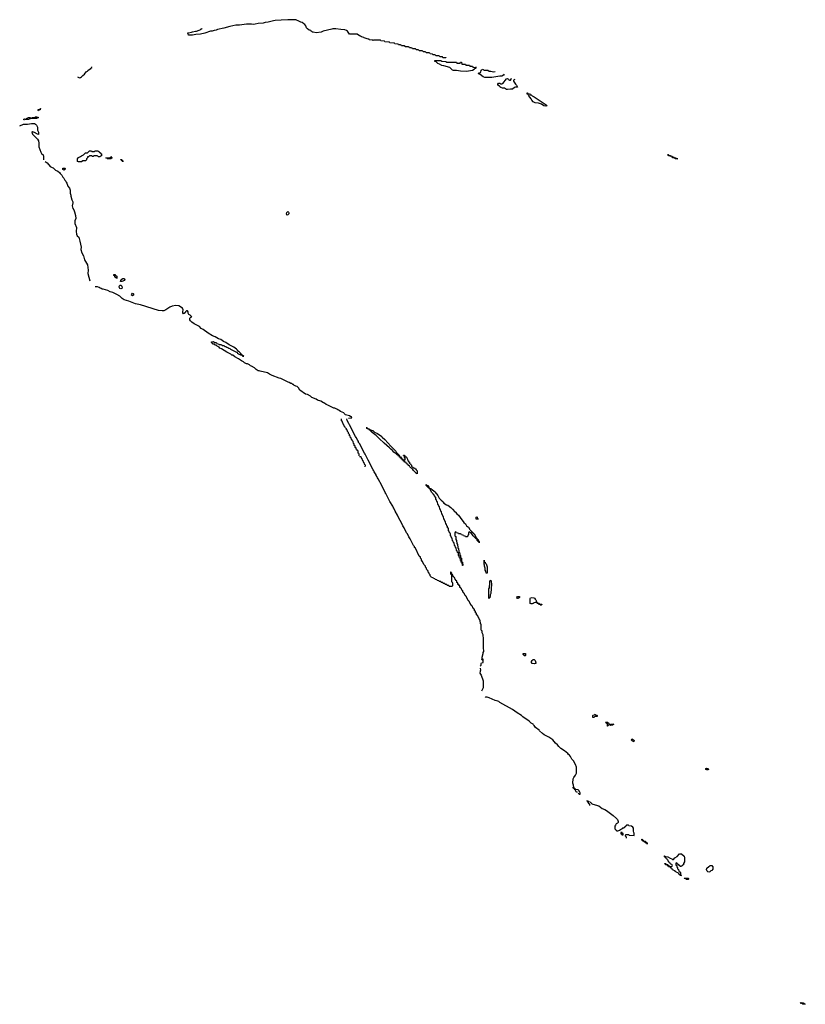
# Model space of a CAD drawing. Header units: inches. Extents: x 2886961 to 3052306, y 543424 to 918523.
# Tile 78 of 117: x 2968550 to 2984554, y 793084 to 813142. Entities that reach past the tile are written whole.
import ezdxf

# ---------------------------------------------------------------- set-up
doc = ezdxf.new("R2010")
doc.units = ezdxf.units.IN
doc.header["$MEASUREMENT"] = 0
for name, color, linetype in [('C9779', 7, 'Continuous'), ('C9789', 7, 'Continuous'), ('C9860', 7, 'Continuous'), ('C9861', 7, 'Continuous'), ('C9870', 7, 'Continuous'), ('C9871', 7, 'Continuous'), ('C9881', 7, 'Continuous')]:
    doc.layers.add(name, color=color, linetype=linetype)

msp = doc.modelspace()

# ---------------------------------------------------------------- linework, layer by layer
at = {"layer": 'C9779', "color": 6}
for points in [[(2977930, 799934), (2977939, 799890), (2977931, 799870), (2977927, 799830), (2977948, 799788), (2977990, 799672), (2977993, 799627), (2977991, 799530), (2977959, 799461)], [(2977930, 799981), (2977951, 799990), (2977952, 800000)], [(2979930, 797386), (2979947, 797367), (2979970, 797366), (2979970, 797391), (2979960, 797400), (2979945, 797430), (2979925, 797450), (2979881, 797461), (2979867, 797473), (2979853, 797473), (2979851, 797490), (2979838, 797498), (2979831, 797549), (2979816, 797590), (2979825, 797675), (2979836, 797704), (2979870, 797749), (2979890, 797790), (2979893, 797870), (2979890, 797912), (2979871, 797970), (2979830, 798045), (2979800, 798080), (2979770, 798131), (2979750, 798156), (2979731, 798171), (2979718, 798190), (2979650, 798251), (2979574, 798294), (2979533, 798333), (2979507, 798370), (2979465, 798405), (2979410, 798470), (2979330, 798526), (2979236, 798576), (2979201, 798601), (2979138, 798658), (2979131, 798670), (2979060, 798720), (2979030, 798762), (2979015, 798775), (2979010, 798791), (2978971, 798811), (2978931, 798850), (2978802, 798942), (2978770, 798970), (2978682, 799022), (2978590, 799090), (2978333, 799233), (2978310, 799250), (2978290, 799260), (2978235, 799275), (2978114, 799326), (2978070, 799341), (2978042, 799342), (2978030, 799351)], [(2979810, 797504), (2979820, 797500), (2979830, 797488), (2979846, 797486), (2979848, 797468), (2979866, 797466), (2979868, 797448), (2979881, 797421), (2979898, 797410), (2979898, 797402)]]:
    msp.add_lwpolyline(points, dxfattribs=at)
at = {"layer": 'C9789', "color": 6}
for points in [[(2980230, 798926), (2980226, 798930), (2980226, 798970), (2980230, 798974), (2980262, 798978), (2980270, 798994), (2980278, 798978), (2980310, 798974), (2980314, 798970), (2980314, 798950), (2980273, 798947), (2980258, 798942), (2980250, 798926)], [(2980530, 798748), (2980526, 798750), (2980526, 798790), (2980522, 798802), (2980507, 798807), (2980502, 798822), (2980487, 798827), (2980488, 798832), (2980530, 798834), (2980538, 798818), (2980554, 798810), (2980554, 798770), (2980538, 798762)], [(2980590, 798766), (2980586, 798770), (2980586, 798790), (2980650, 798794), (2980654, 798790), (2980638, 798782), (2980630, 798768)], [(2981050, 798429), (2981042, 798442), (2981026, 798450), (2981022, 798462), (2981009, 798470), (2981026, 798474), (2981030, 798492), (2981038, 798478), (2981053, 798473), (2981058, 798458), (2981074, 798450), (2981058, 798442)], [(2982550, 797858), (2982530, 797868), (2982529, 797890), (2982550, 797894), (2982572, 797890), (2982582, 797870), (2982570, 797858)], [(2980810, 796586), (2980798, 796582), (2980794, 796570), (2980798, 796558), (2980814, 796554), (2980818, 796538), (2980830, 796534), (2980842, 796538), (2980846, 796550), (2980842, 796562), (2980826, 796566), (2980822, 796582)], [(2981330, 796348), (2981326, 796366), (2981306, 796370), (2981302, 796382), (2981288, 796388), (2981269, 796389), (2981266, 796406), (2981246, 796410), (2981242, 796422), (2981226, 796430), (2981226, 796450), (2981232, 796448), (2981232, 796432), (2981251, 796430), (2981253, 796413), (2981294, 796410), (2981298, 796398), (2981314, 796390), (2981318, 796378), (2981330, 796374), (2981334, 796350)], [(2982006, 795890), (2982002, 795902), (2981986, 795910), (2981982, 795922), (2981967, 795927), (2981962, 795942), (2981947, 795947), (2981942, 795962), (2981930, 795966), (2981918, 795962), (2981914, 795950), (2981918, 795918), (2981934, 795910), (2981938, 795878), (2981952, 795872), (2981953, 795853), (2981958, 795838), (2981972, 795830), (2981978, 795798), (2981990, 795794), (2981998, 795778), (2982012, 795770), (2982014, 795730), (2982018, 795718), (2982032, 795710), (2982030, 795706), (2982006, 795710), (2982002, 795722), (2981986, 795730), (2981982, 795742), (2981970, 795746), (2981962, 795762), (2981930, 795766), (2981922, 795782), (2981906, 795790), (2981902, 795802), (2981866, 795810), (2981862, 795822), (2981850, 795826), (2981842, 795842), (2981830, 795846), (2981822, 795862), (2981806, 795870), (2981802, 795882), (2981770, 795886), (2981762, 795902), (2981746, 795910), (2981742, 795922), (2981710, 795926), (2981702, 795942), (2981686, 795950), (2981686, 795954), (2981710, 795954), (2981718, 795938), (2981753, 795933), (2981758, 795918), (2981773, 795913), (2981778, 795898), (2981790, 795894), (2981830, 795894), (2981842, 795898), (2981846, 795910), (2981842, 795922), (2981827, 795927), (2981822, 795942), (2981807, 795947), (2981802, 795962), (2981787, 795967), (2981782, 795982), (2981767, 795987), (2981762, 796022), (2981747, 796027), (2981742, 796042), (2981727, 796047), (2981722, 796062), (2981707, 796067), (2981702, 796082), (2981687, 796087), (2981686, 796110), (2981694, 796110), (2981698, 796098), (2981713, 796093), (2981754, 796090), (2981801, 796061), (2981832, 796050), (2981850, 796032), (2981870, 796034), (2981895, 796070), (2981943, 796097), (2981990, 796150), (2982030, 796150), (2982084, 796104), (2982096, 796070), (2982090, 795986), (2982071, 795950), (2982070, 795926), (2982058, 795922), (2982054, 795910), (2982038, 795902), (2982034, 795890)], [(2982590, 795778), (2982570, 795782), (2982555, 795795), (2982538, 795830), (2982550, 795854), (2982590, 795894), (2982602, 795898), (2982606, 795910), (2982654, 795910), (2982658, 795898), (2982670, 795894), (2982673, 795887), (2982672, 795830), (2982658, 795822), (2982654, 795810), (2982630, 795806), (2982610, 795786)], [(2982130, 795626), (2982122, 795642), (2982086, 795650), (2982090, 795654), (2982168, 795652), (2982172, 795650), (2982174, 795630), (2982170, 795626)], [(2984536, 793084), (2984506, 793090), (2984482, 793102), (2984448, 793110), (2984470, 793122), (2984510, 793114), (2984522, 793110), (2984524, 793104), (2984535, 793095), (2984554, 793090), (2984550, 793086)]]:
    msp.add_lwpolyline(points, close=True, dxfattribs=at)
for points in [[(2980164, 797136), (2980166, 797150), (2980162, 797162), (2980147, 797167), (2980142, 797182), (2980128, 797188), (2980122, 797222), (2980106, 797230), (2980130, 797231), (2980134, 797214), (2980170, 797211), (2980176, 797196), (2980191, 797190), (2980196, 797176), (2980223, 797163), (2980350, 797124), (2980414, 797074), (2980470, 797050), (2980503, 797030), (2980639, 796930), (2980710, 796870), (2980730, 796850), (2980744, 796810), (2980741, 796790), (2980730, 796775), (2980698, 796762), (2980684, 796736), (2980677, 796710), (2980674, 796690), (2980677, 796657), (2980698, 796630), (2980699, 796621)], [(2980910, 796466), (2980914, 796470), (2980914, 796490), (2980894, 796510), (2980898, 796542), (2980910, 796546), (2980950, 796546), (2980962, 796542), (2980966, 796530), (2980973, 796527), (2981070, 796526), (2981071, 796570), (2981061, 796581), (2981051, 796610), (2981051, 796670), (2981042, 796690), (2981012, 796710), (2980962, 796722), (2980954, 796730), (2980910, 796731), (2980902, 796718), (2980890, 796714), (2980886, 796694), (2980866, 796690), (2980862, 796678), (2980849, 796671), (2980830, 796671), (2980824, 796656), (2980809, 796650), (2980770, 796622), (2980730, 796611), (2980710, 796612)]]:
    msp.add_lwpolyline(points, dxfattribs=at)
at = {"layer": 'C9860', "color": 6}
msp.add_lwpolyline([(2969382, 810000), (2969410, 809972), (2969431, 809931), (2969450, 809912), (2969466, 809886), (2969471, 809870), (2969491, 809851), (2969495, 809835), (2969510, 809812), (2969530, 809750), (2969566, 809710), (2969581, 809670), (2969581, 809610), (2969590, 809570), (2969591, 809550), (2969610, 809472), (2969631, 809430), (2969631, 809410), (2969616, 809350), (2969634, 809294), (2969650, 809270), (2969667, 809230), (2969690, 809150), (2969691, 809090), (2969676, 809044), (2969671, 808990), (2969704, 808910), (2969702, 808830), (2969708, 808770), (2969722, 808742), (2969752, 808710), (2969778, 808630), (2969786, 808566), (2969804, 808510), (2969798, 808462), (2969814, 808394), (2969850, 808331), (2969870, 808250), (2969928, 808150), (2969943, 808037), (2969939, 807970), (2969979, 807821)], dxfattribs=at)
at = {"layer": 'C9861', "color": 6}
for points in [[(2969730, 811976), (2969770, 811959), (2969790, 811965), (2969810, 811978), (2969834, 812006), (2969870, 812035), (2969903, 812077), (2969930, 812096), (2969942, 812110), (2969943, 812117), (2969998, 812150), (2970000, 812152)], [(2968550, 810982), (2968630, 811011), (2968710, 811014), (2968790, 811030), (2968850, 811028), (2968870, 811015), (2968890, 810991), (2968910, 810950), (2968911, 810890), (2968934, 810850), (2968932, 810808), (2968930, 810805), (2968910, 810809), (2968850, 810841), (2968810, 810855), (2968804, 810856), (2968794, 810850), (2968811, 810810), (2968910, 810705), (2968930, 810672), (2968938, 810630), (2968943, 810550), (2968958, 810498), (2968980, 810440), (2968995, 810415), (2969030, 810390), (2969035, 810365), (2969034, 810286)], [(2970000, 810366), (2969970, 810366), (2969954, 810350), (2969934, 810346), (2969930, 810326), (2969912, 810308), (2969911, 810289), (2969890, 810268), (2969833, 810267), (2969810, 810248), (2969750, 810246), (2969726, 810250), (2969728, 810310), (2969750, 810332), (2969790, 810352), (2969808, 810370), (2969848, 810392), (2969890, 810431), (2969930, 810432), (2969970, 810471), (2970000, 810472)], [(2969070, 810253), (2969110, 810225), (2969174, 810154), (2969210, 810131), (2969230, 810125), (2969278, 810078), (2969330, 810058), (2969362, 810030), (2969372, 810010), (2969382, 810000)]]:
    msp.add_lwpolyline(points, dxfattribs=at)
for points in [[(2968650, 811104), (2968629, 811110), (2968650, 811122), (2968670, 811114), (2968682, 811118), (2968686, 811130), (2968705, 811135), (2968730, 811151), (2968754, 811150), (2968790, 811134), (2968802, 811138), (2968806, 811150), (2968849, 811151), (2968870, 811162), (2968890, 811162), (2968932, 811150), (2968894, 811130), (2968790, 811129), (2968743, 811117), (2968730, 811109), (2968671, 811109)], [(2968930, 811286), (2968926, 811290), (2968926, 811310), (2968930, 811314), (2968962, 811318), (2968966, 811330), (2968973, 811333), (2968970, 811309), (2968952, 811308), (2968938, 811302)], [(2969450, 810069), (2969442, 810082), (2969428, 810090), (2969426, 810110), (2969430, 810114), (2969470, 810114), (2969474, 810110), (2969470, 810086), (2969458, 810082)]]:
    msp.add_lwpolyline(points, close=True, dxfattribs=at)
at = {"layer": 'C9870', "color": 6}
for points in [[(2973990, 809158), (2973984, 809184), (2973990, 809211), (2974010, 809234), (2974024, 809224), (2974032, 809210), (2974031, 809190), (2974010, 809168)], [(2970530, 807869), (2970522, 807882), (2970510, 807886), (2970488, 807910), (2970486, 807926), (2970466, 807930), (2970466, 807950), (2970494, 807950), (2970498, 807938), (2970510, 807934), (2970530, 807914)], [(2970630, 807809), (2970606, 807810), (2970614, 807850), (2970650, 807870), (2970671, 807871), (2970685, 807865), (2970691, 807850), (2970678, 807830), (2970650, 807813)], [(2970610, 807662), (2970590, 807669), (2970575, 807690), (2970575, 807710), (2970590, 807732), (2970610, 807731), (2970630, 807711), (2970636, 807690), (2970630, 807669)], [(2970850, 807514), (2970830, 807530), (2970834, 807550), (2970850, 807571), (2970865, 807565), (2970870, 807554), (2970870, 807529)], [(2975672, 804792), (2975685, 804795), (2975702, 804790), (2975716, 804776), (2975741, 804770), (2975781, 804741), (2975839, 804710), (2975927, 804650), (2975936, 804636), (2975991, 804590), (2976111, 804451), (2976211, 804351), (2976225, 804325), (2976262, 804290), (2976264, 804284), (2976282, 804270), (2976282, 804262), (2976294, 804250), (2976298, 804238), (2976310, 804234), (2976318, 804218), (2976334, 804210), (2976338, 804198), (2976350, 804194), (2976358, 804178), (2976370, 804174), (2976402, 804178), (2976406, 804190), (2976406, 804210), (2976388, 804228), (2976382, 804262), (2976370, 804266), (2976368, 804272), (2976390, 804271), (2976391, 804251), (2976410, 804251), (2976415, 804235), (2976430, 804230), (2976434, 804214), (2976451, 804189), (2976454, 804154), (2976470, 804152), (2976472, 804132), (2976491, 804130), (2976491, 804111), (2976510, 804094), (2976518, 804078), (2976532, 804070), (2976534, 804050), (2976570, 804014), (2976594, 804010), (2976598, 803998), (2976610, 803994), (2976630, 803974), (2976638, 803958), (2976650, 803951), (2976650, 803889), (2976638, 803898), (2976630, 803898), (2976626, 803906), (2976590, 803938), (2976587, 803947), (2976570, 803958), (2976558, 803978), (2976498, 804030), (2976489, 804049), (2976466, 804070), (2976462, 804082), (2976446, 804090), (2976442, 804102), (2976426, 804110), (2976422, 804122), (2976409, 804129), (2976389, 804130), (2976389, 804149), (2976370, 804149), (2976369, 804169), (2976349, 804170), (2976348, 804188), (2976330, 804189), (2976328, 804208), (2976309, 804210), (2976308, 804228), (2976289, 804230), (2976288, 804248), (2976270, 804249), (2976263, 804263), (2976230, 804284), (2976219, 804299), (2976175, 804330), (2976145, 804365), (2976109, 804390), (2976082, 804422), (2975978, 804518), (2975870, 804610), (2975809, 804670), (2975729, 804730), (2975680, 804780), (2975666, 804790), (2975662, 804802), (2975648, 804808), (2975630, 804809), (2975626, 804826), (2975606, 804830), (2975631, 804830), (2975633, 804813), (2975671, 804810)], [(2976842, 803662), (2976850, 803662), (2976853, 803653), (2976870, 803650), (2976874, 803634), (2976882, 803630), (2976882, 803622), (2976894, 803610), (2976898, 803598), (2976911, 803591), (2976930, 803591), (2976937, 803577), (2976956, 803570), (2976995, 803535), (2977010, 803526), (2977067, 803450), (2977095, 803395), (2977135, 803355), (2977170, 803330), (2977179, 803310), (2977193, 803293), (2977242, 803262), (2977270, 803250), (2977330, 803204), (2977370, 803170), (2977417, 803117), (2977430, 803110), (2977456, 803076), (2977490, 803050), (2977520, 803000), (2977600, 802900), (2977630, 802871), (2977654, 802834), (2977690, 802802), (2977717, 802757), (2977730, 802751), (2977735, 802735), (2977750, 802731), (2977755, 802715), (2977770, 802711), (2977777, 802697), (2977790, 802690), (2977796, 802676), (2977810, 802670), (2977845, 802605), (2977850, 802602), (2977857, 802583), (2977853, 802573), (2977871, 802570), (2977872, 802552), (2977890, 802551), (2977898, 802518), (2977910, 802512), (2977910, 802488), (2977907, 802507), (2977890, 802509), (2977882, 802522), (2977869, 802530), (2977868, 802548), (2977862, 802562), (2977850, 802566), (2977790, 802628), (2977750, 802686), (2977728, 802688), (2977722, 802702), (2977710, 802706), (2977698, 802702), (2977694, 802690), (2977694, 802650), (2977678, 802642), (2977674, 802610), (2977670, 802606), (2977630, 802606), (2977622, 802622), (2977590, 802626), (2977582, 802642), (2977547, 802647), (2977542, 802662), (2977530, 802666), (2977490, 802666), (2977482, 802682), (2977450, 802686), (2977442, 802702), (2977430, 802706), (2977418, 802702), (2977414, 802690), (2977414, 802630), (2977432, 802612), (2977434, 802550), (2977451, 802531), (2977453, 802473), (2977471, 802451), (2977473, 802393), (2977478, 802378), (2977491, 802370), (2977494, 802310), (2977498, 802298), (2977511, 802290), (2977513, 802253), (2977518, 802238), (2977531, 802230), (2977533, 802193), (2977538, 802178), (2977550, 802174), (2977553, 802113), (2977558, 802098), (2977570, 802094), (2977572, 802088), (2977574, 802026), (2977570, 802026), (2977562, 802082), (2977546, 802090), (2977542, 802122), (2977528, 802128), (2977522, 802182), (2977506, 802190), (2977502, 802222), (2977488, 802228), (2977486, 802270), (2977482, 802282), (2977466, 802290), (2977462, 802322), (2977448, 802328), (2977442, 802382), (2977426, 802390), (2977422, 802422), (2977408, 802428), (2977402, 802482), (2977386, 802490), (2977382, 802522), (2977368, 802528), (2977362, 802582), (2977346, 802590), (2977342, 802622), (2977328, 802628), (2977326, 802670), (2977322, 802682), (2977306, 802690), (2977302, 802722), (2977288, 802728), (2977282, 802782), (2977266, 802790), (2977262, 802822), (2977250, 802826), (2977242, 802862), (2977228, 802868), (2977222, 802922), (2977210, 802926), (2977202, 802962), (2977188, 802968), (2977182, 803022), (2977170, 803026), (2977162, 803062), (2977148, 803068), (2977142, 803122), (2977130, 803126), (2977122, 803162), (2977108, 803168), (2977102, 803222), (2977090, 803226), (2977082, 803262), (2977068, 803268), (2977062, 803322), (2977050, 803326), (2977042, 803362), (2977028, 803368), (2977026, 803410), (2976990, 803446), (2976986, 803470), (2976975, 803475), (2976968, 803490), (2976949, 803509), (2976909, 803570), (2976907, 803587), (2976890, 803589), (2976887, 803607), (2976870, 803609), (2976863, 803623), (2976850, 803629), (2976843, 803643), (2976830, 803650), (2976828, 803672)], [(2977890, 802966), (2977848, 802970), (2977846, 803010), (2977870, 803012), (2977874, 802974), (2977890, 802972)], [(2978050, 801866), (2978046, 801910), (2978029, 801930), (2978029, 801970), (2978018, 802010), (2978018, 802030), (2978009, 802050), (2978010, 802132), (2978014, 802094), (2978030, 802092), (2978035, 802075), (2978050, 802054), (2978070, 801994), (2978075, 801930), (2978070, 801866)], [(2978110, 801349), (2978109, 801551), (2978118, 801570), (2978118, 801610), (2978128, 801630), (2978130, 801714), (2978150, 801722), (2978157, 801690), (2978159, 801650), (2978150, 801450), (2978135, 801425), (2978131, 801410), (2978130, 801366), (2978118, 801362)], [(2978690, 801349), (2978675, 801370), (2978690, 801391), (2978734, 801390), (2978732, 801370), (2978718, 801362), (2978710, 801349)], [(2979150, 801234), (2979190, 801234), (2979190, 801226), (2979178, 801222), (2979170, 801208), (2979162, 801222), (2979130, 801228), (2979122, 801242), (2979108, 801248), (2979090, 801249), (2979087, 801267), (2979050, 801269), (2979030, 801264), (2979010, 801249), (2978990, 801244), (2978970, 801242), (2978950, 801249), (2978948, 801350), (2978955, 801365), (2978986, 801374), (2979025, 801365), (2979037, 801357), (2979050, 801334), (2979065, 801325), (2979072, 801310), (2979078, 801278), (2979094, 801270), (2979098, 801258), (2979130, 801254), (2979138, 801238)], [(2978830, 800186), (2978822, 800202), (2978806, 800210), (2978807, 800233), (2978852, 800230), (2978854, 800190), (2978850, 800186)], [(2979030, 800019), (2978990, 800029), (2978979, 800050), (2978979, 800070), (2978989, 800090), (2979010, 800105), (2979030, 800105), (2979050, 800091), (2979061, 800070), (2979064, 800036), (2979062, 800030), (2979050, 800024)]]:
    msp.add_lwpolyline(points, close=True, dxfattribs=at)
for points in [[(2975250, 805027), (2975318, 805030), (2975313, 805033), (2975310, 805050), (2975294, 805054), (2975270, 805070), (2975190, 805093), (2975158, 805118), (2975150, 805130), (2975082, 805162), (2975058, 805178), (2975050, 805190), (2975031, 805191), (2975011, 805210), (2974994, 805214), (2974972, 805230), (2974951, 805231), (2974830, 805291), (2974790, 805306), (2974762, 805330), (2974738, 805338), (2974686, 805370), (2974614, 805394), (2974590, 805410), (2974504, 805444), (2974473, 805470), (2974410, 805506), (2974372, 805512), (2974256, 805596), (2974230, 805645), (2974201, 805670), (2974175, 805675), (2974135, 805695), (2974125, 805710), (2974113, 805713), (2974096, 805730), (2974074, 805734), (2974042, 805750), (2974016, 805756), (2973871, 805830), (2973837, 805837), (2973695, 805895), (2973641, 805921), (2973598, 805950), (2973450, 805982), (2973430, 805990), (2973410, 805991), (2973370, 806015), (2973331, 806050), (2973270, 806086), (2973250, 806091), (2973230, 806111), (2973191, 806131), (2973170, 806131), (2973131, 806151), (2973112, 806170), (2973070, 806191), (2973010, 806231), (2972931, 806271), (2972890, 806305), (2972870, 806311), (2972851, 806331), (2972771, 806371), (2972660, 806440), (2972630, 806452), (2972611, 806471), (2972574, 806490), (2972553, 806513), (2972530, 806514), (2972510, 806534), (2972490, 806534), (2972454, 806570), (2972458, 806582), (2972490, 806586), (2972502, 806582), (2972510, 806566), (2972550, 806566), (2972562, 806562), (2972567, 806547), (2972602, 806542), (2972608, 806528), (2972650, 806526), (2972662, 806522), (2972666, 806510), (2972673, 806507), (2972710, 806506), (2972730, 806486), (2972750, 806486), (2972768, 806468), (2972787, 806467), (2972809, 806449), (2972830, 806446), (2972846, 806430), (2972982, 806362), (2972989, 806349), (2973010, 806338), (2973050, 806318), (2973058, 806318), (2973074, 806306), (2973086, 806306), (2973088, 806290), (2973113, 806287), (2973107, 806293), (2973093, 806293), (2973090, 806311), (2973072, 806312), (2973071, 806330), (2973055, 806335), (2973050, 806351), (2973038, 806358), (2973030, 806371), (2973006, 806386), (2972990, 806411), (2972977, 806417), (2972966, 806430), (2972911, 806470), (2972817, 806517), (2972750, 806564), (2972703, 806583), (2972650, 806624), (2972598, 806638), (2972530, 806684), (2972481, 806701), (2972390, 806756), (2972290, 806830), (2972250, 806853), (2972210, 806890), (2972170, 806915), (2972104, 806944), (2972057, 806977), (2972027, 807007), (2972013, 807030), (2972018, 807062), (2972035, 807085), (2972054, 807090), (2972024, 807124), (2971998, 807138), (2971984, 807164), (2971982, 807190), (2971971, 807210), (2971948, 807210), (2971929, 807191), (2971918, 807170), (2971890, 807152), (2971871, 807171), (2971871, 807190), (2971882, 807230), (2971865, 807265), (2971791, 807311), (2971730, 807317), (2971657, 807303), (2971610, 807287), (2971530, 807231), (2971487, 807213), (2971450, 807211), (2971381, 807221), (2971010, 807330), (2970910, 807354), (2970770, 807410), (2970677, 807437), (2970639, 807459), (2970591, 807511), (2970527, 807547), (2970472, 807570), (2970450, 807586), (2970390, 807601), (2970347, 807627), (2970251, 807651), (2970230, 807651), (2970210, 807666), (2970190, 807671), (2970166, 807686), (2970137, 807697), (2970090, 807701)], [(2975464, 804256), (2975466, 804290), (2975462, 804302), (2975446, 804310), (2975446, 804350), (2975442, 804362), (2975427, 804367), (2975422, 804382), (2975406, 804390), (2975402, 804422), (2975386, 804430), (2975382, 804462), (2975366, 804470), (2975362, 804502), (2975348, 804508), (2975346, 804550), (2975326, 804570), (2975322, 804582), (2975306, 804590), (2975302, 804622), (2975287, 804627), (2975282, 804662), (2975267, 804667), (2975266, 804690), (2975246, 804710), (2975246, 804730), (2975226, 804750), (2975226, 804770), (2975206, 804790), (2975206, 804810), (2975186, 804830), (2975182, 804842), (2975168, 804848), (2975162, 804882), (2975146, 804890), (2975142, 804922), (2975130, 804926), (2975122, 804962), (2975108, 804968), (2975106, 805010)], [(2977952, 800000), (2977953, 800027), (2977958, 800042), (2977991, 800050), (2977990, 800114), (2977986, 800114), (2977982, 800098), (2977970, 800094), (2977962, 800110), (2977970, 800126), (2977974, 800126), (2977974, 800154), (2977991, 800230), (2977992, 800248), (2978002, 800270), (2977996, 800350), (2977997, 800530), (2977990, 800612), (2977974, 800654), (2977970, 800694), (2977958, 800698), (2977954, 800710), (2977951, 800830), (2977938, 800838), (2977932, 800912), (2977918, 800918), (2977913, 800953), (2977898, 800958), (2977893, 800993), (2977878, 800998), (2977873, 801013), (2977858, 801018), (2977854, 801050), (2977838, 801058), (2977834, 801090), (2977818, 801098), (2977813, 801133), (2977798, 801138), (2977793, 801153), (2977778, 801158), (2977773, 801193), (2977758, 801198), (2977753, 801213), (2977738, 801218), (2977734, 801250), (2977718, 801258), (2977713, 801293), (2977698, 801298), (2977693, 801313), (2977678, 801318), (2977674, 801350), (2977658, 801358), (2977653, 801393), (2977638, 801398), (2977633, 801413), (2977618, 801418), (2977613, 801453), (2977598, 801458), (2977593, 801473), (2977578, 801478), (2977574, 801510), (2977558, 801518), (2977553, 801553), (2977538, 801558), (2977533, 801573), (2977518, 801578), (2977513, 801613), (2977498, 801618), (2977493, 801633), (2977478, 801638), (2977474, 801670), (2977458, 801678), (2977453, 801713), (2977438, 801718), (2977433, 801733), (2977418, 801738), (2977413, 801773), (2977398, 801778), (2977393, 801793), (2977378, 801798), (2977374, 801830), (2977358, 801838), (2977354, 801870), (2977338, 801878), (2977333, 801893), (2977326, 801890), (2977326, 801850), (2977342, 801842), (2977346, 801830), (2977346, 801690), (2977362, 801682), (2977366, 801670), (2977366, 801610), (2977362, 801598), (2977350, 801594), (2977310, 801594), (2977298, 801598), (2977293, 801613), (2977258, 801618), (2977250, 801634), (2977218, 801638), (2977210, 801654), (2977178, 801658), (2977170, 801674), (2977138, 801678), (2977130, 801694), (2977098, 801698), (2977090, 801714), (2977058, 801718), (2977050, 801734), (2977018, 801738), (2977010, 801754), (2976978, 801758), (2976970, 801774), (2976938, 801778), (2976933, 801793), (2976914, 801810), (2976914, 801830), (2976894, 801850), (2976894, 801870), (2976874, 801890), (2976873, 801913), (2976858, 801918), (2976853, 801933), (2976834, 801950), (2976834, 801970), (2976814, 801990), (2976814, 802010), (2976790, 802034), (2976752, 802112), (2976734, 802130), (2976732, 802152), (2976713, 802173), (2976712, 802192), (2976690, 802214), (2976610, 802374), (2976592, 802392), (2976591, 802411), (2976572, 802430), (2976505, 802565), (2976478, 802610), (2976451, 802670), (2976431, 802691), (2976385, 802790), (2976358, 802830), (2976331, 802891), (2976271, 802990), (2976245, 803050), (2976198, 803130), (2976171, 803190), (2976156, 803210), (2976151, 803231), (2976091, 803330), (2976011, 803491), (2975996, 803510), (2975991, 803531), (2975931, 803630), (2975925, 803650), (2975851, 803790), (2975836, 803810), (2975830, 803830), (2975814, 803854), (2975810, 803870), (2975771, 803930), (2975766, 803950), (2975751, 803971), (2975650, 804171), (2975633, 804193), (2975586, 804290), (2975571, 804310), (2975470, 804510), (2975455, 804530), (2975450, 804550), (2975435, 804570), (2975406, 804630), (2975391, 804650), (2975270, 804890), (2975253, 804913), (2975220, 804980), (2975213, 805010)], [(2975470, 804246), (2975502, 804242), (2975506, 804210), (2975522, 804202), (2975526, 804170), (2975542, 804162), (2975546, 804130), (2975562, 804122), (2975566, 804090), (2975582, 804082), (2975586, 804070), (2975584, 804036)]]:
    msp.add_lwpolyline(points, dxfattribs=at)
at = {"layer": 'C9871', "color": 6}
for points in [[(2977234, 812370), (2977230, 812366), (2977168, 812368), (2977162, 812382), (2977108, 812388), (2977102, 812402), (2977090, 812406), (2977030, 812408), (2977022, 812422), (2977007, 812427), (2976970, 812428), (2976962, 812442), (2976910, 812448), (2976902, 812462), (2976890, 812466), (2976830, 812469), (2976822, 812482), (2976807, 812487), (2976766, 812490), (2976762, 812502), (2976750, 812506), (2976690, 812509), (2976682, 812522), (2976667, 812527), (2976630, 812529), (2976622, 812542), (2976610, 812546), (2976550, 812549), (2976542, 812562), (2976527, 812567), (2976489, 812569), (2976482, 812582), (2976470, 812586), (2976406, 812590), (2976402, 812602), (2976387, 812607), (2976330, 812609), (2976322, 812622), (2976307, 812627), (2976270, 812628), (2976262, 812642), (2976250, 812646), (2976190, 812648), (2976182, 812662), (2976170, 812666), (2976089, 812669), (2976082, 812682), (2976070, 812686), (2975990, 812688), (2975982, 812702), (2975908, 812708), (2975902, 812722), (2975890, 812726), (2975770, 812726), (2975758, 812722), (2975750, 812708), (2975742, 812722), (2975730, 812726), (2975670, 812729), (2975666, 812746), (2975630, 812749), (2975589, 812769), (2975568, 812770), (2975559, 812779), (2975510, 812795), (2975490, 812809), (2975470, 812815), (2975424, 812844), (2975270, 812850), (2975244, 812890), (2975226, 812906), (2975205, 812925), (2975175, 812935), (2975090, 812941), (2974990, 812959), (2974930, 812959), (2974912, 812950), (2974733, 812907), (2974694, 812890), (2974590, 812876), (2974530, 812885), (2974515, 812890), (2974504, 812904), (2974489, 812910), (2974480, 812920), (2974449, 812930), (2974410, 812956), (2974390, 812979), (2974377, 813017), (2974362, 813042), (2974340, 813060), (2974302, 813082), (2974274, 813090), (2974221, 813121), (2974189, 813130), (2974179, 813139), (2974010, 813142), (2973874, 813130), (2973753, 813127), (2973718, 813122), (2973691, 813110), (2973612, 813090), (2973550, 813086), (2973510, 813070), (2973410, 813067), (2973350, 813050), (2973310, 813046), (2973270, 813050), (2973172, 813048), (2973030, 813032), (2972950, 813030), (2972834, 813006), (2972711, 812970), (2972579, 812941), (2972551, 812930), (2972510, 812924), (2972471, 812910), (2972435, 812905), (2972321, 812870), (2972231, 812850), (2972138, 812842), (2972070, 812827), (2971990, 812830), (2971982, 812862), (2971966, 812870), (2971988, 812872), (2972050, 812891), (2972068, 812892), (2972129, 812911), (2972150, 812911), (2972208, 812932), (2972227, 812933), (2972250, 812954), (2972262, 812958), (2972266, 812970)], [(2970000, 812152), (2970018, 812170), (2970019, 812179)], [(2978421, 812030), (2978407, 812010), (2978370, 811990), (2978330, 811990), (2978170, 811966), (2978110, 811962), (2978027, 811967), (2977990, 811976), (2977928, 812028), (2977908, 812030), (2977906, 812046), (2977889, 812050), (2977926, 812054), (2977928, 812070), (2977946, 812074), (2977949, 812111), (2977962, 812118), (2977968, 812132), (2977994, 812130), (2977998, 812118), (2978010, 812114), (2978090, 812111), (2978112, 812092), (2978150, 812095), (2978203, 812083), (2978235, 812085)], [(2978635, 811925), (2978611, 811910), (2978611, 811891), (2978651, 811830), (2978671, 811810), (2978682, 811782), (2978692, 811770), (2978650, 811769), (2978630, 811762), (2978590, 811729), (2978549, 811729), (2978490, 811719), (2978470, 811723), (2978424, 811744), (2978388, 811750), (2978350, 811764), (2978330, 811775), (2978325, 811785), (2978289, 811810), (2978288, 811830), (2978306, 811850), (2978334, 811850), (2978353, 811833), (2978370, 811832), (2978390, 811842), (2978470, 811936), (2978490, 811941), (2978510, 811930), (2978517, 811917), (2978530, 811911), (2978549, 811911), (2978564, 811930), (2978568, 811952)], [(2970000, 810472), (2970010, 810472), (2970018, 810458), (2970030, 810454), (2970070, 810454), (2970089, 810471), (2970150, 810472), (2970158, 810458), (2970170, 810454), (2970174, 810434), (2970194, 810430), (2970198, 810418), (2970214, 810410), (2970214, 810370), (2970198, 810362), (2970190, 810346), (2970148, 810348), (2970142, 810362), (2970130, 810366), (2970070, 810366), (2970050, 810358), (2970030, 810358), (2970010, 810366), (2970000, 810366)]]:
    msp.add_lwpolyline(points, dxfattribs=at)
for points in [[(2977250, 812274), (2977450, 812274), (2977458, 812258), (2977470, 812254), (2977510, 812254), (2977522, 812258), (2977530, 812274), (2977550, 812274), (2977553, 812273), (2977558, 812238), (2977570, 812234), (2977630, 812234), (2977638, 812218), (2977650, 812214), (2977710, 812214), (2977718, 812198), (2977772, 812192), (2977778, 812178), (2977790, 812174), (2977854, 812170), (2977834, 812166), (2977832, 812150), (2977817, 812143), (2977811, 812130), (2977772, 812110), (2977690, 812093), (2977650, 812090), (2977530, 812096), (2977450, 812109), (2977389, 812109), (2977370, 812115), (2977350, 812129), (2977342, 812142), (2977310, 812165), (2977190, 812203), (2977149, 812210), (2977099, 812239), (2977069, 812250), (2977029, 812289), (2977009, 812290), (2977006, 812310), (2977010, 812314), (2977130, 812312), (2977150, 812294), (2977232, 812292)], [(2979270, 811382), (2979230, 811390), (2979178, 811418), (2979120, 811440), (2979049, 811450), (2979009, 811470), (2978980, 811500), (2978968, 811530), (2978942, 811562), (2978929, 811570), (2978928, 811588), (2978906, 811610), (2978902, 811622), (2978890, 811626), (2978886, 811650), (2978894, 811650), (2978898, 811638), (2978934, 811630), (2978952, 811612), (2978970, 811611), (2978991, 811591), (2979030, 811571), (2979272, 811410), (2979292, 811390), (2979290, 811386)], [(2970410, 810308), (2970330, 810309), (2970322, 810322), (2970306, 810330), (2970387, 810333), (2970402, 810338), (2970410, 810352), (2970418, 810338), (2970432, 810330), (2970418, 810322)], [(2970650, 810246), (2970642, 810262), (2970630, 810266), (2970622, 810282), (2970610, 810286), (2970607, 810293), (2970632, 810292), (2970638, 810278), (2970654, 810270), (2970654, 810250)]]:
    msp.add_lwpolyline(points, close=True, dxfattribs=at)
at = {"layer": 'C9881', "color": 6}
msp.add_lwpolyline([(2981950, 810306), (2981906, 810310), (2981902, 810322), (2981888, 810328), (2981850, 810329), (2981847, 810347), (2981826, 810350), (2981822, 810362), (2981808, 810368), (2981770, 810369), (2981767, 810387), (2981746, 810390), (2981774, 810390), (2981778, 810378), (2981792, 810372), (2981830, 810371), (2981833, 810353), (2981870, 810351), (2981874, 810334), (2981914, 810330), (2981918, 810318), (2981932, 810312), (2981954, 810310)], close=True, dxfattribs=at)

doc.saveas('drawing.dxf')
